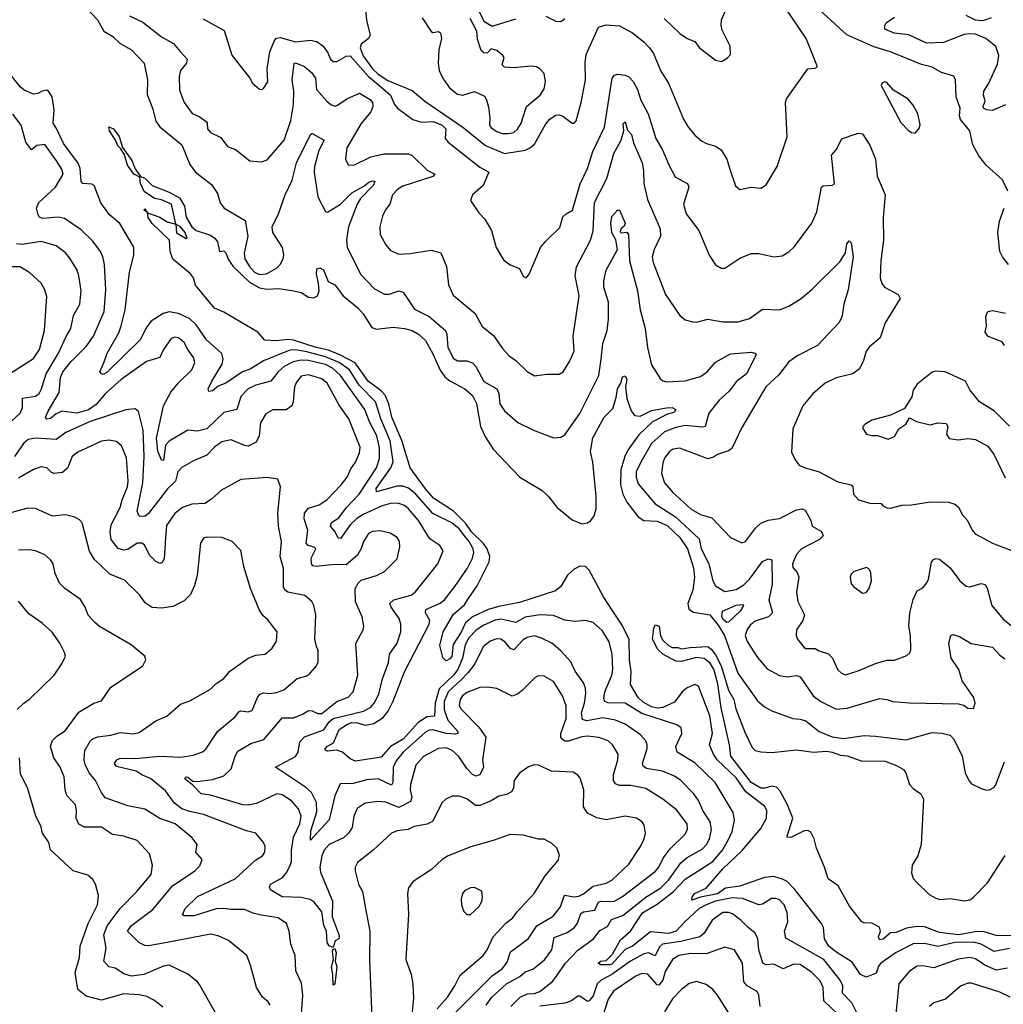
# Model space of a CAD drawing. Extents: x 1246169 to 1426871, y 660025 to 763458.
# Tile 77 of 256: x 1292922 to 1298143, y 681807 to 687035. Entities that reach past the tile are written whole.
import ezdxf

# ---------------------------------------------------------------- set-up
doc = ezdxf.new("R2010")
doc.units = 0

msp = doc.modelspace()

# ---------------------------------------------------------------- linework, layer by layer
at = {"layer": '0CON20XD'}
for points in [[(1293248.9, 687125), (1293334, 687034), (1293368.5, 686975), (1293415.2, 686945.2), (1293455, 686908.5), (1293514.3, 686875), (1293582, 686805), (1293600.4, 686715), (1293597.8, 686637.8), (1293626.7, 686565), (1293645, 686495.8), (1293665.8, 686465.8), (1293781.4, 686371.4), (1293825, 686266.7), (1293854.3, 686225), (1293939.7, 686159.7), (1293972.2, 686112.2), (1293985, 686062.5), (1294006.2, 686035), (1294118.3, 685968.3), (1294132.2, 685885), (1294112.3, 685795), (1294116.8, 685765), (1294140.9, 685725), (1294168.4, 685695), (1294195, 685682.4), (1294232, 685685), (1294284.5, 685715), (1294305, 685735.6), (1294320.4, 685765), (1294323.6, 685786.4), (1294316.4, 685825), (1294265.7, 685905), (1294262, 685935), (1294295.4, 686004.6), (1294330, 686105), (1294367.4, 686182.6), (1294391, 686275), (1294464.5, 686425.5), (1294475, 686430), (1294537.1, 686395), (1294509.4, 686340.6), (1294486.8, 686255), (1294485.3, 686225), (1294505, 686094), (1294545, 686015.8), (1294555, 686013.5), (1294624.3, 686055.7), (1294683.9, 686116.1), (1294748.6, 686151.4), (1294775, 686173.1), (1294795, 686179.5), (1294806.5, 686175), (1294797.3, 686155), (1294730.2, 686085), (1294713.8, 686056.2), (1294666.4, 685935), (1294656.2, 685866.2), (1294660, 685825), (1294732.4, 685682.4), (1294805, 685606.7), (1294857.6, 685577.6), (1294885, 685577.7), (1294935, 685594.5), (1294955, 685587.8), (1294968.3, 685571.7), (1295018.1, 685498.1), (1295095, 685459.4), (1295181.8, 685385), (1295189.1, 685365), (1295194.4, 685294.4), (1295225, 685236.5), (1295245, 685223.8), (1295295, 685223.5), (1295325, 685212.2), (1295343, 685193), (1295385, 685113.1), (1295454.4, 685075), (1295465, 685050), (1295471.2, 684995), (1295495, 684958.9), (1295566.7, 684896.7), (1295648.8, 684855), (1295755, 684813.8), (1295795, 684818.8), (1295815, 684831.2), (1295895, 684944.3), (1295995.3, 685145), (1296008, 685232), (1296017.2, 685315), (1296039.7, 685385), (1296047.8, 685445), (1296046.7, 685535), (1296022.6, 685615), (1296021.8, 685648.2), (1296034.5, 685705), (1296095.4, 685815), (1296085.5, 685865.5), (1296064.6, 685905), (1296059.8, 685955), (1296065, 685990.5), (1296095, 686024.2), (1296105, 686023.8), (1296136.2, 685955), (1296130.9, 685939.1), (1296112.5, 685925), (1296108.8, 685908.8), (1296115, 685903.6), (1296145, 685907.1), (1296153.9, 685893.9), (1296158, 685755), (1296201.6, 685595), (1296215.9, 685495), (1296241.5, 685395), (1296254.7, 685294.7), (1296275, 685202), (1296320.6, 685130.6), (1296335, 685118.1), (1296355, 685111.8), (1296455, 685117.1), (1296535, 685140), (1296571.5, 685165), (1296615, 685215.6), (1296695, 685261.1), (1296805, 685269.6), (1296824, 685265), (1296830.9, 685255), (1296779.1, 685155), (1296725, 685112.5), (1296688.2, 685061.8), (1296633.9, 685015), (1296579.1, 684945), (1296560, 684875), (1296545, 684871.6), (1296455, 684880.2), (1296405, 684870.4), (1296345, 684845.7), (1296274.7, 684785), (1296220.2, 684689.8), (1296194.7, 684635), (1296194.1, 684605), (1296205, 684570), (1296294.6, 684465), (1296403.2, 684395), (1296528, 684278), (1296539.7, 684225), (1296580.6, 684145), (1296601.2, 684055), (1296615, 684029.4), (1296665, 683997.9), (1296725, 684010), (1296765, 684034.8), (1296795, 684063.3), (1296865, 684158.4), (1296895, 684172.5), (1296915, 684167.5), (1296916.7, 684035), (1296898.9, 683955), (1296917.7, 683885), (1296895.9, 683864.1), (1296825, 683841.2), (1296799.4, 683820.6), (1296782.8, 683797.2), (1296773.4, 683765), (1296784, 683734), (1296838.3, 683648.3), (1296888.7, 683588.7), (1296955, 683552.9), (1296995.4, 683545.4), (1297045, 683552), (1297065.3, 683545.3), (1297134.3, 683444.3), (1297173.8, 683413.8), (1297255, 683373.3), (1297315, 683378.4), (1297485, 683430), (1297525.6, 683425.6), (1297555, 683414.4), (1297645, 683406.7), (1297905, 683401.4), (1297934.3, 683394.3), (1297955, 683378.8), (1297985, 683377.5), (1297993.9, 683406.1), (1297986.9, 683435), (1297924.7, 683524.7), (1297907.5, 683585), (1297865.4, 683645), (1297853.8, 683725), (1297864.4, 683765.6), (1297875, 683770.8), (1297910.2, 683760.2), (1297972.7, 683722.7), (1298085, 683702.5), (1298122.7, 683662.7), (1298151.7, 683641.7)], [(1294757.4, 687087.4), (1294762.9, 687032.9), (1294782.4, 686952.4), (1294773.8, 686935), (1294734.8, 686905), (1294728.1, 686885), (1294745, 686842.5), (1294795.2, 686775), (1294825, 686745.6), (1294875, 686711.5), (1295005, 686658.4), (1295071.8, 686601.8), (1295274.4, 686465), (1295395, 686366.4), (1295495, 686325.4), (1295605, 686342.4), (1295633.9, 686356.1), (1295653.6, 686375), (1295715, 686482.5), (1295735, 686506.5), (1295765, 686528.1), (1295785, 686530), (1295805, 686523.1), (1295853.6, 686486.4), (1295865, 686485.8), (1295875, 686498.8), (1295901.8, 686595), (1295924.6, 686715.4), (1295923.4, 686806.6), (1295929.3, 686850.7), (1295994.2, 686995), (1296035, 687008.1), (1296105, 687002.7), (1296175, 686964.5), (1296235, 686917.8), (1296265, 686885.7), (1296285.4, 686855), (1296325, 686762), (1296365, 686698.8), (1296446.1, 686506.1), (1296468.3, 686468.3), (1296505, 686421.4), (1296541.2, 686391.2), (1296567.2, 686377.2), (1296615, 686364.3), (1296645, 686344.2), (1296675.3, 686295.3), (1296690.6, 686240.6), (1296722.2, 686152.2), (1296745, 686133.8), (1296805, 686146.2), (1296855, 686141.2), (1296885, 686158.8), (1296942, 686255), (1296996.4, 686413.6), (1296985.9, 686595), (1296991.2, 686615), (1297105, 686774.2), (1297145, 686778), (1297156, 686785), (1297095.7, 686935), (1296988, 687095)], [(1296342.1, 687042.1), (1296425, 686962.5), (1296465, 686935.8), (1296505, 686918.8), (1296528.3, 686888.3), (1296615, 686820), (1296646.4, 686813.6), (1296678.3, 686831.7), (1296695, 686850), (1296692.5, 686895), (1296650.3, 686980.3), (1296644.8, 687005), (1296647.7, 687035), (1296682.8, 687115)], [(1293505, 687055.8), (1293575, 687022.1), (1293674.3, 686944.3), (1293738.3, 686908.3), (1293773.8, 686866.2), (1293810, 686825), (1293806.2, 686805), (1293775.5, 686765), (1293767.5, 686735), (1293770.3, 686660.3), (1293794, 686595), (1293836.9, 686536.9), (1293875, 686521.4), (1293911.2, 686495), (1293917.5, 686485), (1293919.4, 686455), (1293935, 686435.8), (1293988.7, 686408.7), (1294025, 686362.5), (1294066.7, 686345), (1294142.5, 686285), (1294205, 686280.6), (1294235, 686291.4), (1294325, 686395.8), (1294360.2, 686499.8), (1294375.3, 686585), (1294376.4, 686655), (1294367.7, 686715), (1294378.3, 686801.7), (1294385, 686805.5), (1294434.3, 686785.7), (1294471.1, 686755), (1294491.5, 686725), (1294496.5, 686665), (1294551.7, 686601.7), (1294574, 686585), (1294595, 686576.7), (1294609.4, 686580.6), (1294658.8, 686615), (1294725, 686645.4), (1294781.5, 686611.5), (1294794.6, 686595), (1294796.8, 686575), (1294784.7, 686545), (1294735, 686484.4), (1294658.5, 686355), (1294650.5, 686295), (1294665, 686264), (1294695, 686262.5), (1294785, 686307.7), (1294855, 686323.1), (1294985, 686323.3), (1295005, 686314.4), (1295085, 686236.9), (1295125.4, 686215.4), (1295115, 686201.9), (1294955, 686151.1), (1294929.2, 686135), (1294900.8, 686105), (1294887.1, 686055), (1294863.8, 686026.2), (1294848, 685992), (1294832.5, 685935), (1294835.6, 685895), (1294865, 685838.8), (1294889.3, 685809.3), (1294935, 685790), (1294995, 685792.7), (1295105, 685811.9), (1295156.9, 685796.9), (1295187.7, 685725), (1295198, 685628), (1295223.1, 685573.1), (1295339.2, 685475), (1295376, 685405), (1295437.6, 685357.6), (1295485, 685288.6), (1295520.2, 685250.2), (1295556, 685225), (1295615, 685166.2), (1295655, 685143.3), (1295717.7, 685152.3), (1295785, 685152.5), (1295805.8, 685165), (1295840.5, 685219.5), (1295864.5, 685275), (1295859.2, 685355), (1295891.3, 685568.7), (1295870, 685675), (1295876.6, 685723.4), (1295951.2, 685865), (1295965.3, 685914.7), (1295973.5, 686065), (1296038.3, 686191.7), (1296075.3, 686324.7), (1296115.2, 686394.8), (1296129.1, 686445), (1296125, 686482.5), (1296135, 686492.5), (1296148.1, 686448.1), (1296168.4, 686425), (1296180.5, 686380.5), (1296225.4, 686275), (1296233.3, 686235), (1296234, 686165), (1296255, 686080), (1296322.1, 685925), (1296322.5, 685885), (1296288.8, 685815), (1296279.2, 685775), (1296283.8, 685745), (1296349.2, 685575), (1296425, 685463.8), (1296455, 685442), (1296495, 685430.8), (1296515, 685429.2), (1296575, 685445.7), (1296655, 685431.5), (1296735, 685430.5), (1296795, 685447.5), (1296865, 685497.5), (1296954.5, 685494.5), (1297005, 685513.6), (1297070, 685555), (1297127.1, 685602.9), (1297275, 685748.8), (1297305, 685796.2), (1297311.8, 685845), (1297325, 685860), (1297335, 685850), (1297345.9, 685775), (1297320.3, 685600.3), (1297296.5, 685525), (1297285.6, 685455.6), (1297269.6, 685425), (1297156.9, 685305), (1297049.5, 685250.5), (1297003, 685217), (1296951.1, 685148.9), (1296881.9, 685085), (1296753.9, 684866.1), (1296702.1, 684757.9), (1296685, 684746), (1296625, 684725.8), (1296605, 684711.4), (1296575, 684703.3), (1296425, 684760.5), (1296391.2, 684755), (1296369.9, 684740.1), (1296345, 684707.1), (1296335, 684682), (1296328.4, 684625), (1296345, 684575.6), (1296388.2, 684525), (1296485.6, 684435), (1296535, 684407.3), (1296595, 684389.2), (1296695, 684285.8), (1296755, 684256.7), (1296775, 684263.3), (1296827.3, 684335), (1296855, 684361.1), (1296895, 684378), (1296955, 684387.1), (1297045, 684431.5), (1297075, 684437.5), (1297090.3, 684430.3), (1297120.8, 684375), (1297127.8, 684345), (1297177.2, 684317.2), (1297186.2, 684295), (1297166.7, 684275), (1297071.8, 684225), (1297045.5, 684195), (1297023.6, 684145), (1297026.4, 684126.4), (1297049.1, 684099.1), (1297058.2, 684075), (1297045.6, 683995), (1297052.3, 683945), (1297088.1, 683875), (1297079.2, 683845), (1297046, 683795), (1297042.9, 683765), (1297050.8, 683745), (1297085, 683700.8), (1297095, 683695.8), (1297145, 683696.7), (1297165, 683683.1), (1297215, 683667.8), (1297237.1, 683645), (1297265, 683582.9), (1297284.1, 683564.1), (1297305, 683556.7), (1297372.8, 683577.2), (1297465, 683616.7), (1297525, 683634.3), (1297565.5, 683634.5), (1297630.9, 683659.1), (1297646.6, 683673.4), (1297651.4, 683688.6), (1297650.5, 683765), (1297641.5, 683815), (1297647.5, 683885), (1297664.6, 683955.4), (1297685, 684002), (1297715, 684018), (1297736.9, 684045), (1297746.5, 684065), (1297762.1, 684155), (1297771.6, 684168.4), (1297785, 684174.4), (1297805, 684171.1), (1297860.6, 684125), (1297912.2, 684055), (1297945, 684027.5), (1297965, 684022.7), (1298025, 684040.5), (1298046.2, 684036.2), (1298056.7, 684016.7), (1298082.5, 683925), (1298142.2, 683852.2), (1298305, 683722.9)], [(1293895, 687039.4), (1294007.7, 686977.7), (1294047.1, 686847.1), (1294143.8, 686725), (1294157.7, 686697.7), (1294195, 686666.2), (1294205, 686663.8), (1294215, 686670), (1294239.4, 686705), (1294234.6, 686775), (1294249.6, 686865), (1294274.6, 686925), (1294285, 686936.2), (1294305, 686940.8), (1294385, 686917.6), (1294465, 686926.2), (1294499.5, 686919.5), (1294531.8, 686895), (1294555, 686862), (1294571.1, 686825), (1294585, 686812.7), (1294605, 686812.7), (1294655, 686841.9), (1294675, 686842.9), (1294772.6, 686732.6), (1294849.2, 686669.2), (1294889.1, 686635), (1294911.1, 686585), (1294926.5, 686565), (1295008.8, 686505), (1295055, 686490.2), (1295116.7, 686495), (1295164.5, 686475), (1295183.5, 686455), (1295180.5, 686405), (1295195.4, 686385), (1295365, 686252.7), (1295412.5, 686225), (1295382.5, 686155), (1295325, 686104.2), (1295314.3, 686075), (1295359.1, 686009.1), (1295390.8, 685975), (1295426.7, 685915), (1295450, 685825), (1295490.2, 685760.2), (1295525, 685734.2), (1295574, 685714), (1295595, 685672.5), (1295610, 685665), (1295625.6, 685684.4), (1295685.5, 685825), (1295713.1, 685856.9), (1295788.3, 685931.7), (1295805, 685987.5), (1295822.5, 686005), (1295856.6, 686023.4), (1295896, 686164), (1295935.5, 686245), (1295963.9, 686335), (1296025.8, 686465), (1296067.5, 686725), (1296078.6, 686741.4), (1296095, 686745.7), (1296135, 686741.4), (1296155, 686731.4), (1296177.6, 686707.6), (1296201.8, 686665), (1296218.2, 686608.2), (1296257.1, 686535), (1296298.5, 686405), (1296334.2, 686344.2), (1296367.5, 686265), (1296401.4, 686201.4), (1296441.7, 686178.3), (1296466, 686165), (1296472.9, 686145), (1296445.8, 686055), (1296458.6, 686005), (1296526, 685915), (1296580.8, 685785), (1296615, 685733.8), (1296645, 685716), (1296665, 685716), (1296745, 685768), (1296805, 685794.4), (1296845, 685793.1), (1296924.2, 685775.8), (1296969.1, 685780.9), (1297005, 685802.9), (1297035, 685831.4), (1297125.8, 685954.2), (1297153.8, 686015), (1297177.5, 686145), (1297186.6, 686153.4), (1297235, 686156.8), (1297246.5, 686163.5), (1297230.5, 686315), (1297255, 686344.2), (1297285, 686403.3), (1297335, 686419.6), (1297375, 686432.7), (1297395, 686429.4), (1297435, 686368.8), (1297464.5, 686294.5), (1297473.1, 686205), (1297515.6, 686105), (1297504.5, 685985), (1297506.4, 685863.6), (1297492.5, 685755), (1297490, 685665), (1297498.1, 685635), (1297512.5, 685615), (1297585, 685575.7), (1297595.6, 685554.4), (1297515.8, 685425), (1297488.6, 685345), (1297432.8, 685297.2), (1297415.8, 685275), (1297401.4, 685225), (1297379.6, 685180.4), (1297345, 685154.3), (1297255, 685132.9), (1297196.7, 685105), (1297131.1, 685048.9), (1297079.4, 684985), (1297025, 684862.5), (1297019.1, 684739.1), (1297037.9, 684697.9), (1297060, 684670), (1297086.6, 684656.6), (1297165, 684634.3), (1297265, 684580.6), (1297335.5, 684565.5), (1297344.3, 684554.3), (1297348, 684515), (1297375, 684486), (1297435, 684468.1), (1297495, 684466.7), (1297503.9, 684453.9), (1297525, 684443.3), (1297545, 684441.2), (1297605, 684457.5), (1297655, 684458.8), (1297755.8, 684474.2), (1297852.3, 684472.3), (1297885, 684462), (1297905, 684446.2), (1297925.5, 684405.5), (1297952.9, 684375), (1297977.5, 684325), (1297994, 684305), (1298085, 684255.6), (1298195, 684213.3)], [(1295057.5, 687045), (1295105, 686972.5), (1295115, 686966.7), (1295145, 686973.3), (1295156.1, 686966.1), (1295161.2, 686935), (1295146.7, 686875), (1295142.5, 686805), (1295147.5, 686765), (1295166.4, 686726.4), (1295203, 686673), (1295245, 686640), (1295274, 686634), (1295335, 686653.1), (1295388.3, 686628.3), (1295400.2, 686610.2), (1295410.9, 686570.9), (1295418.1, 686515), (1295416.2, 686475), (1295425, 686460), (1295455, 686441.4), (1295485, 686430), (1295515, 686430.8), (1295543.9, 686436.1), (1295565, 686453.3), (1295583.9, 686486.1), (1295611.2, 686575), (1295685, 686634), (1295705, 686668.8), (1295713.3, 686705), (1295705, 686748.8), (1295685, 686772.5), (1295665, 686784.2), (1295635, 686788.1), (1295545, 686779.2), (1295495, 686783.8), (1295483.3, 686795), (1295493.3, 686835), (1295486.7, 686845), (1295455, 686871.2), (1295425, 686880), (1295403, 686857), (1295385, 686858.8), (1295371.7, 686871.7), (1295352.1, 686932.1), (1295348.8, 686975), (1295312.3, 687042.3)], [(1295357.5, 687085), (1295385, 687027.5), (1295430.5, 687000.5), (1295555, 687040)], [(1295715, 687054.3), (1295767.8, 687027.8), (1295795, 687024.7), (1295815, 687041.4)], [(1298167.5, 686125), (1298138, 686185), (1298051.8, 686261.8), (1298012.8, 686312.8), (1297980.5, 686370.5), (1297965.6, 686445), (1297915.4, 686505), (1297910.9, 686525), (1297914.4, 686565), (1297893.6, 686625), (1297890, 686715), (1297880, 686735), (1297815, 686754.4), (1297765, 686783.6), (1297708, 686798), (1297544.8, 686864.8), (1297455, 686891.4), (1297313.1, 686955), (1297169.2, 687085)], [(1298111.9, 686798.1), (1298119.2, 686845), (1298102.5, 686892.5), (1298050, 686935), (1297995, 686957.6), (1297965, 686960.8), (1297935, 686955.8), (1297825, 686913.2), (1297735, 686911.3), (1297640.8, 686955), (1297564, 686964), (1297514, 686985), (1297514.2, 687005), (1297521.7, 687018.3), (1297565, 687049.4)], [(1298078.8, 687045), (1298035, 687028.5), (1297995, 687032.8), (1297946.7, 687056.7)], [(1298155, 686583.1), (1298085, 686553.5), (1298055.9, 686555.9), (1298037.1, 686565), (1298035.3, 686575), (1298046.3, 686603.7), (1298038.6, 686635), (1298040.2, 686655), (1298065.2, 686695), (1298111.9, 686798.1)], [(1294355, 685279.7), (1294215, 685224), (1294145, 685179.2), (1294105, 685164.7), (1294015, 685105.3), (1293975, 685089.2), (1293945, 685063.8), (1293925, 685061.4), (1293922.9, 685075), (1293941.4, 685115), (1293996.2, 685205), (1294002.1, 685235), (1293995, 685262.9), (1293913.2, 685335), (1293857.7, 685415), (1293825, 685446.8), (1293765, 685475.8), (1293715, 685483.7), (1293683.3, 685475), (1293620, 685435), (1293596.4, 685403.6), (1293560.3, 685335), (1293385, 685161.2), (1293365, 685151.4), (1293355, 685154), (1293347.1, 685165), (1293367.5, 685212.5), (1293385.9, 685265), (1293447.6, 685372.4), (1293460.9, 685409.1), (1293480.6, 685495), (1293503.8, 685695), (1293528.1, 685785), (1293527.9, 685827.9), (1293452.3, 685952.3), (1293398.4, 685998.4), (1293352.3, 686062.3), (1293317.5, 686155), (1293305, 686162.5), (1293257.5, 686165), (1293247.1, 686175), (1293241.8, 686245), (1293232.5, 686272.5), (1293155, 686378.5), (1293117.7, 686457.7), (1293098.5, 686485), (1293104, 686556), (1293093.8, 686625), (1293075, 686655.7), (1293065, 686661.4), (1293040, 686655), (1293017.2, 686642.8), (1292995, 686640.5), (1292945, 686660.3), (1292925, 686676.8), (1292863.4, 686755)], [(1297675, 686433.3), (1297698.3, 686461.7), (1297702, 686478), (1297690, 686535), (1297665, 686582), (1297636, 686615), (1297560.9, 686660.9), (1297525, 686701.2), (1297514, 686706), (1297499.3, 686700.7), (1297493.8, 686685), (1297598.3, 686488.3), (1297637.7, 686447.7), (1297655, 686436.7), (1297675, 686433.3)], [(1295528, 681795), (1295577.9, 681845), (1295615, 681861.5), (1295655, 681864.3), (1295682.2, 681875), (1295751.1, 681928.9), (1295775, 681961.2), (1295818.2, 682025), (1295885, 682093.8), (1295968.2, 682155), (1296001, 682199), (1296041.1, 682218.9), (1296062.3, 682257.7), (1296122.4, 682277.6), (1296245, 682374.8), (1296325.1, 682424.9), (1296365.6, 682465), (1296431.9, 682558.1), (1296465, 682586.5), (1296545, 682630.7), (1296567.8, 682655), (1296583.8, 682685), (1296594.1, 682735), (1296586.2, 682776.2), (1296547.3, 682835), (1296525, 682888.1), (1296500, 682925), (1296431.5, 682995), (1296397.4, 683017.4), (1296333.9, 683043.9), (1296249.6, 683059.6), (1296231.8, 683071.8), (1296227.7, 683085), (1296252.5, 683165), (1296252.3, 683185), (1296245, 683205.7), (1296216.7, 683236.7), (1296135, 683293.4), (1296085.2, 683315.2), (1296016.9, 683326.9), (1295932.3, 683312.3), (1295909.5, 683319.5), (1295903, 683355), (1295919.6, 683405), (1295926.4, 683456.4), (1295925.3, 683485.3), (1295915, 683514), (1295870.9, 683575), (1295847.5, 683625), (1295794.2, 683684.2), (1295746.9, 683725), (1295691.7, 683751.7), (1295655, 683763.4), (1295615, 683754.6), (1295595, 683741.5), (1295545, 683689.2), (1295526.4, 683696.4), (1295499.4, 683729.4), (1295475, 683745.4), (1295455, 683746.9), (1295419.2, 683735), (1295382.1, 683705), (1295337.6, 683615), (1295302.3, 683567.7), (1295265, 683530.4), (1295195.5, 683465), (1295174.1, 683414.1), (1295175, 683370), (1295193.6, 683315), (1295248.1, 683255), (1295247.9, 683245), (1295235, 683240.9), (1295185, 683245.1), (1295115, 683264.3), (1295095, 683261.9), (1295075, 683250.9), (1294956.4, 683145), (1294920.2, 683099.8), (1294904.8, 683065.2), (1294902.1, 682985), (1294895, 682970), (1294825, 683004.2), (1294765, 682998.3), (1294691.2, 682978.8), (1294622.7, 682977.3), (1294595, 682914.4), (1294564.5, 682785.5), (1294465, 682678), (1294467.1, 682727.1), (1294499.1, 682829.1), (1294498, 682878), (1294470.5, 682930.5), (1294439, 682959), (1294278.8, 683065), (1294385, 683123.3), (1294399.2, 683145), (1294408.9, 683201.1), (1294433.4, 683226.6), (1294535.8, 683264.2), (1294564, 683306), (1294586.1, 683323.9), (1294746.9, 683363.1), (1294785, 683384.7), (1294803.4, 683405), (1294827.2, 683452.8), (1294848.2, 683535), (1294879, 683621), (1294885.3, 683665), (1294924.6, 683725), (1294945.4, 683785), (1294944.6, 683824.6), (1294936.5, 683855), (1294892.7, 683915), (1294886.7, 683935), (1294907.1, 683955), (1294958.7, 683968.7), (1295000.5, 683979.5), (1295021.1, 683995), (1295141.5, 684145), (1295169.4, 684215), (1295152.6, 684242.6), (1295099.1, 684279.1), (1295039.2, 684375), (1294985, 684438.2), (1294964.4, 684455), (1294935, 684465.3), (1294895, 684466.9), (1294845, 684453.3), (1294745, 684407.9), (1294709.5, 684385), (1294678, 684355), (1294625, 684280.9), (1294612.3, 684282.3), (1294595.8, 684315.8), (1294571.8, 684345), (1294576.7, 684365), (1294615, 684389.7), (1294656.3, 684445), (1294724.4, 684515), (1294815, 684654.7), (1294832.2, 684705), (1294830.7, 684760.7), (1294817, 684825), (1294778.8, 684898.8), (1294753, 684965), (1294625.2, 685145), (1294582.3, 685185), (1294545, 685204.3), (1294455, 685224.6), (1294415, 685226.7), (1294372.6, 685217.4), (1294325, 685192.7), (1294294.5, 685165.5), (1294255, 685115.4), (1294175, 685094.1), (1294135, 685074), (1294095, 685034.4), (1294074.7, 684965.3), (1294005, 684948.4), (1293915, 684862.7), (1293865, 684850.8), (1293815, 684855.9), (1293715, 684796.9), (1293694.8, 684775), (1293685.3, 684695), (1293675, 684696.2), (1293654.6, 684744.6), (1293647.2, 684812.8), (1293685.7, 684984.3), (1293723.6, 685056.4), (1293764.1, 685105.9), (1293835.6, 685175), (1293850.9, 685215), (1293845, 685242), (1293813.6, 685283.6), (1293795, 685320.8), (1293765, 685345.7), (1293745, 685349.2), (1293725, 685342), (1293685.4, 685284.6), (1293665, 685240.8), (1293595, 685219.4), (1293460.5, 685125), (1293375, 685048.9), (1293328.2, 684991.8), (1293286.9, 684963.1), (1293225, 684945.2), (1293145, 684955.5), (1293115, 684942.5), (1293085, 684917.6), (1293065, 684913.1), (1293057.8, 684925), (1293073, 684957), (1293130.8, 685055), (1293138.9, 685135), (1293150.2, 685165), (1293195, 685220.7), (1293275, 685299.1), (1293314, 685355), (1293369.4, 685485), (1293379.4, 685600.6), (1293371.2, 685735), (1293362.9, 685775), (1293350.5, 685805), (1293309.2, 685859.2), (1293248.6, 685918.6), (1293159, 685979), (1293125, 685986.7), (1293045, 685979.6), (1293026.4, 685986.4), (1293018.8, 685998.8), (1293011.5, 686035), (1293022.5, 686065), (1293111.8, 686145), (1293152.2, 686215), (1293145, 686240.5), (1293116.4, 686286.4), (1293055, 686372.5), (1293013, 686367), (1292985, 686343.3), (1292955, 686384.2), (1292929.5, 686475), (1292885, 686534.3)], [(1298175, 682103.2), (1298095, 682087), (1298026.2, 682126.2), (1297985, 682136.1), (1297885, 682134.5), (1297795, 682112.8), (1297725, 682129.2), (1297665, 682127), (1297575, 682081.8), (1297492.2, 682025), (1297480.3, 682009.7), (1297467.6, 681972.4), (1297415, 681950.8), (1297384.8, 681964.8), (1297339.9, 682029.9), (1297254.6, 682085), (1297216.7, 682115), (1297194.4, 682155), (1297188, 682215), (1297177.5, 682235), (1297036.3, 682416.3), (1296995, 682457.8), (1296971.3, 682471.3), (1296925, 682484.7), (1296875, 682479.2), (1296745, 682433.7), (1296667.6, 682422.4), (1296625, 682393.1), (1296535, 682375.6), (1296490, 682360), (1296490.8, 682375), (1296504.2, 682395), (1296566.5, 682423.5), (1296655, 682526.3), (1296757.1, 682622.9), (1296855, 682740), (1296885.4, 682795), (1296887.3, 682835), (1296875, 682858.1), (1296776.9, 682935), (1296725, 683009.7), (1296624.9, 683104.9), (1296604.8, 683134.8), (1296584, 683185), (1296599, 683245), (1296585, 683338), (1296525, 683496.7), (1296505, 683504.6), (1296465, 683486.4), (1296438.4, 683465), (1296398.3, 683411.7), (1296335, 683382.5), (1296305, 683379.7), (1296275, 683386.3), (1296230.4, 683410.4), (1296203.8, 683435), (1296163.9, 683505), (1296166.8, 683573.2), (1296158.6, 683635), (1296157.1, 683745), (1296116.2, 683825), (1296070.2, 683895), (1296021.2, 683971.2), (1295945, 684111.5), (1295925, 684130.7), (1295895, 684134), (1295865, 684117.5), (1295830, 684085), (1295793.8, 684025), (1295765, 684001.9), (1295575, 683940.8), (1295465, 683919.7), (1295407.7, 683902.3), (1295325, 683864.2), (1295288, 683832), (1295265, 683782.1), (1295222.6, 683717.4), (1295215, 683653.3), (1295205, 683640.5), (1295185, 683631.2), (1295168.3, 683648.3), (1295151.7, 683711.7), (1295169.7, 683785), (1295225, 683877.5), (1295283, 683927), (1295299, 683955), (1295350.5, 684029.5), (1295414.2, 684155.8), (1295417.8, 684185), (1295402.8, 684225), (1295383.2, 684253.2), (1295320.8, 684315), (1295290.4, 684360.4), (1295225.1, 684425.1), (1295119.1, 684495), (1295075, 684544), (1294994.7, 684654.7), (1294950.5, 684800.5), (1294896.9, 684925), (1294881.4, 684995), (1294861.1, 685041.1), (1294843, 685063), (1294770.7, 685115), (1294702.9, 685212.9), (1294623.7, 685253.7), (1294561, 685281), (1294495.6, 685295), (1294375, 685333.4), (1294345, 685336.8), (1294285, 685328.9), (1294223.4, 685333.4), (1294186.4, 685376.4), (1294005, 685481.2), (1293955, 685503.3), (1293854, 685625), (1293843.9, 685663.9), (1293828.8, 685685), (1293735, 685763.3), (1293720.5, 685805), (1293716.2, 685865), (1293625, 685952.5), (1293603.3, 685985), (1293600, 686010), (1293580, 686025), (1293585, 686030), (1293600, 686010), (1293665, 685986.7), (1293705, 685962.5), (1293750, 685950), (1293727.8, 686055), (1293675, 686078.5), (1293638, 686085), (1293582.6, 686122.6), (1293562.1, 686165), (1293559.2, 686199.2), (1293526.9, 686215), (1293493.3, 686263.3), (1293477.4, 686317.4), (1293459.3, 686349.3), (1293442.7, 686365), (1293428.7, 686398.7), (1293397.9, 686445), (1293395, 686465.6), (1293419.4, 686455), (1293450.4, 686415), (1293467.1, 686357.1), (1293517.6, 686287.6), (1293533.8, 686243.8), (1293562.5, 686202.5), (1293585, 686192.9), (1293625, 686155.5), (1293715, 686119.6), (1293769.7, 686089.7), (1293796.9, 686045), (1293805, 685986.7), (1293835, 685935.7), (1293858.8, 685915), (1293935, 685891.1), (1293958, 685875), (1293972, 685855), (1293982.5, 685805), (1294005, 685807.5), (1294015, 685797.5), (1294029.3, 685759.3), (1294054.8, 685724.8), (1294141.4, 685641.4), (1294195, 685610.4), (1294235, 685603.5), (1294296.8, 685606.8), (1294375, 685595.6), (1294415, 685585.6), (1294455, 685561.1), (1294482.4, 685557.6), (1294501.9, 685568.1), (1294510.6, 685595), (1294508.6, 685635), (1294496.7, 685685), (1294498.3, 685711.7), (1294515, 685716.7), (1294535, 685707.5), (1294558.8, 685645), (1294595, 685627.5), (1294638.8, 685568.8), (1294716.7, 685505), (1294745, 685472.9), (1294790.5, 685400.5), (1294815, 685391.5), (1294905, 685402.1), (1294964.6, 685395.4), (1295005, 685384.5), (1295039.2, 685365), (1295075, 685330.8), (1295115, 685260.6), (1295153.5, 685173.5), (1295177.9, 685137.9), (1295205, 685117.2), (1295285, 685075.4), (1295325, 685038.8), (1295347.1, 684997.1), (1295368.5, 684875), (1295395, 684818), (1295435, 684754), (1295575.7, 684605), (1295695, 684534.7), (1295726.9, 684505), (1295774.4, 684445), (1295855, 684379.2), (1295905, 684358.7), (1295935, 684363.8), (1295954.1, 684375.9), (1295970.3, 684399.7), (1295981.9, 684438.1), (1295981.7, 684505), (1295963.4, 684685), (1295952.3, 684742.3), (1295963.2, 684815), (1296023.5, 684925), (1296069.8, 684970.2), (1296088.3, 685028.3), (1296095.8, 685075), (1296112.7, 685105), (1296122.1, 685137.9), (1296135, 685144.3), (1296143.8, 685125), (1296137.3, 685085), (1296144, 685024), (1296167.8, 684957.8), (1296185, 684932.5), (1296215, 684929.2), (1296275, 684960.3), (1296355, 684974.4), (1296385.4, 684975.4), (1296405.4, 684965.4), (1296395, 684949.5), (1296360.2, 684939.8), (1296281.2, 684898.8), (1296208.6, 684831.4), (1296150.4, 684749.6), (1296133.8, 684716.2), (1296113.4, 684645), (1296111.3, 684565), (1296123.4, 684515), (1296143.7, 684473.7), (1296204.8, 684394.8), (1296235, 684376.2), (1296305, 684371.5), (1296359.4, 684349.4), (1296425, 684285.2), (1296466.6, 684225), (1296498.5, 684125), (1296504.5, 684075), (1296494.6, 684005.4), (1296468.2, 683935), (1296473.3, 683905), (1296498.9, 683888.9), (1296584.8, 683874.8), (1296629.5, 683819.5), (1296662.1, 683765), (1296733.9, 683565), (1296837.7, 683417.7), (1296875, 683386.7), (1296915, 683365.5), (1297025, 683323.5), (1297065, 683321.1), (1297095, 683311.8), (1297165.4, 683255), (1297235, 683226.9), (1297295, 683218.9), (1297405, 683233.5), (1297465, 683229.6), (1297625, 683210.9), (1297765, 683250.4), (1297817, 683247), (1297861.2, 683235), (1297879.5, 683215), (1297924.6, 683125), (1297940.5, 683035), (1297959.4, 682995), (1297975, 682978.1), (1298025, 682952.7), (1298055, 682943.3), (1298070, 682945), (1298093, 682957), (1298101.1, 682968.9), (1298149.7, 683095)], [(1298170, 685735), (1298138.9, 685775), (1298124.4, 685805), (1298114.4, 685904.4), (1298122.2, 685965), (1298148.1, 686035)], [(1293805, 685872.5), (1293810, 685875), (1293800, 685905), (1293775, 685935.8), (1293750, 685950), (1293753.9, 685903.9), (1293805, 685872.5)], [(1292855, 684881.3), (1292924.6, 684945), (1292937.2, 684975), (1292935.8, 685025), (1293005, 685036.7), (1293025, 685050.5), (1293037.3, 685075), (1293062.5, 685155), (1293127.5, 685265), (1293167.6, 685352.4), (1293193.8, 685395), (1293208, 685465), (1293241.2, 685525), (1293247.5, 685595), (1293235.4, 685675), (1293225.9, 685705.9), (1293188.3, 685768.3), (1293165, 685796.9), (1293115, 685834.4), (1293035, 685857.5), (1292935, 685841.9), (1292904.4, 685844.4)], [(1292878.9, 685161.1), (1292995, 685236.5), (1293027, 685283), (1293052.7, 685385), (1293065.6, 685565), (1293053.3, 685605), (1293035, 685635.8), (1292975, 685690), (1292923.4, 685723.4), (1292875, 685722.5)], [(1298150, 685305), (1298137.3, 685325), (1298062.3, 685352.3), (1298047.5, 685375), (1298053, 685407), (1298050.5, 685459.5), (1298060, 685485), (1298085, 685491.1), (1298155, 685477.1)], [(1297371, 681751), (1297339.3, 681815), (1297290, 681865), (1297290.7, 681905), (1297277.8, 681935), (1297190, 682045), (1296988.6, 682158.6), (1296982.3, 682195), (1296998.4, 682245), (1296995, 682293.3), (1296979.4, 682335), (1296955, 682361.3), (1296935, 682368.4), (1296912.4, 682367.6), (1296865, 682338.5), (1296845, 682333.9), (1296758.6, 682368.6), (1296702.8, 682372.8), (1296615, 682354.2), (1296565, 682335.4), (1296529.2, 682315), (1296451.8, 682245), (1296405.8, 682194.2), (1296365, 682183.1), (1296269.5, 682190.5), (1296175, 682116.1), (1296135, 682096.7), (1296065, 682020.5), (1296055, 682015.3), (1296005, 682015.5), (1295992.3, 682025), (1296005, 682035.7), (1296035, 682038.9), (1296067.9, 682072.1), (1296111.7, 682148.3), (1296163.5, 682195), (1296228.4, 682291.6), (1296305, 682339.1), (1296391.7, 682405), (1296455, 682471), (1296600.6, 682565), (1296652.1, 682625), (1296686, 682685), (1296703.5, 682725), (1296716.7, 682783.3), (1296709.1, 682825), (1296612.7, 682985), (1296505, 683088.2), (1296411.9, 683145), (1296405.5, 683175), (1296435.6, 683245), (1296432.9, 683275), (1296409.8, 683289.8), (1296225, 683351.1), (1296135, 683406.2), (1296045, 683408.1), (1296028.5, 683415), (1296023.1, 683433.1), (1296028.4, 683465), (1296064.1, 683555), (1296070, 683585), (1296066.5, 683666.5), (1296050.8, 683730.8), (1296015, 683790), (1295965, 683834.3), (1295925, 683844), (1295869.7, 683839.7), (1295815, 683847.1), (1295755, 683871.8), (1295685, 683874.7), (1295605, 683862.7), (1295555, 683833.7), (1295475, 683851.5), (1295445, 683846.4), (1295385, 683819.8), (1295345, 683793.8), (1295305, 683752.7), (1295285.5, 683715), (1295272.5, 683645), (1295246.7, 683585), (1295224.1, 683555), (1295148.8, 683481.2), (1295126.8, 683405), (1295122.7, 683337.3), (1295085, 683333), (1295036.6, 683303.4), (1294956.9, 683215), (1294890, 683175), (1294841.2, 683118.8), (1294705, 683097.5), (1294675, 683110.8), (1294635.7, 683145.7), (1294605, 683155.9), (1294555, 683150.4), (1294545.8, 683155), (1294543.9, 683163.9), (1294555, 683178.2), (1294588.1, 683195), (1294618, 683265), (1294661.1, 683295), (1294685, 683302.7), (1294715, 683300.9), (1294755, 683288.8), (1294802.3, 683297.7), (1294851, 683329), (1294876.7, 683363.3), (1294905, 683415.6), (1294965, 683571.5), (1295094.7, 683825), (1295098.1, 683845), (1295075.9, 683885), (1295076.7, 683903.3), (1295153.7, 683936.3), (1295175.9, 683955), (1295232.3, 684025), (1295297.9, 684122.1), (1295324.7, 684175), (1295332.9, 684205), (1295329, 684225), (1295308.3, 684265), (1295285, 684292.5), (1295255, 684331), (1295215, 684363.3), (1295115, 684413.4), (1295024.9, 684514.9), (1294985, 684546.7), (1294955, 684557.7), (1294925, 684558.5), (1294815, 684527.5), (1294814.2, 684545), (1294892.5, 684655), (1294903.5, 684686.5), (1294887.9, 684797.9), (1294839.4, 684915), (1294810.2, 685005), (1294724.1, 685094.1), (1294671.6, 685175), (1294616.9, 685215), (1294545, 685245.4), (1294445, 685271.3), (1294385, 685282), (1294355, 685279.7)], [(1298175, 684876.2), (1298097.1, 684957.1), (1298015.8, 685005.8), (1297965, 685070), (1297942.5, 685115), (1297835, 685166), (1297785, 685168.8), (1297765, 685163.3), (1297685, 685100), (1297665, 685067.5), (1297657.7, 685032.3), (1297618.8, 684971.2), (1297544.1, 684935.9), (1297445, 684908.8), (1297407.5, 684885), (1297397.5, 684875), (1297396.7, 684865), (1297417.5, 684835), (1297445, 684826.2), (1297475, 684827.5), (1297531.7, 684808.3), (1297565, 684821.2), (1297588.3, 684861.7), (1297625, 684887.5), (1297645, 684920), (1297682, 684902), (1297754.2, 684884.2), (1297795, 684894), (1297840, 684890), (1297848.8, 684875), (1297842, 684835), (1297855, 684812), (1297905, 684804.3), (1297955, 684811.4), (1297995, 684806.7), (1298060.3, 684770.3), (1298094.2, 684725), (1298153, 684603)], [(1295397.5, 681802.5), (1295428.7, 681845), (1295505, 681915.3), (1295576.2, 681955), (1295605, 681978.2), (1295645, 681993.2), (1295706.7, 682043.3), (1295746.7, 682095), (1295758.3, 682161.7), (1295825, 682186.6), (1295865, 682211.8), (1295883, 682237), (1295900.9, 682289.1), (1295915, 682297.1), (1295974.3, 682305.7), (1295993.2, 682346.8), (1296005, 682354.2), (1296075, 682351.7), (1296121.1, 682378.9), (1296295, 682511.1), (1296315, 682534.5), (1296337, 682583), (1296375, 682632.3), (1296451.8, 682708.2), (1296466.9, 682735), (1296463.9, 682765), (1296408.9, 682838.9), (1296335, 682895.4), (1296245, 682953.1), (1296165, 682969.1), (1296105, 682968.2), (1296085, 682976.7), (1296074.2, 682994.2), (1296073.2, 683025), (1296096.9, 683105), (1296098.9, 683135), (1296068.5, 683185), (1296045.2, 683205.2), (1295995, 683222.5), (1295935, 683230.6), (1295905, 683227.5), (1295835, 683203.5), (1295815, 683204.7), (1295802.5, 683212.5), (1295794.7, 683225), (1295793.3, 683245), (1295823.3, 683325), (1295821.9, 683391.9), (1295802.9, 683445), (1295755, 683521.1), (1295705, 683548.6), (1295675, 683550.6), (1295658, 683542), (1295591.4, 683475), (1295565, 683453.3), (1295535, 683443.1), (1295455, 683483.1), (1295405, 683491.5), (1295365, 683488.5), (1295295, 683461.6), (1295272.5, 683445), (1295259.1, 683425), (1295255.3, 683395), (1295263.8, 683375), (1295358.6, 683278.6), (1295395.4, 683225), (1295377.5, 683105), (1295384.5, 683065), (1295364.2, 683025), (1295345, 683017.3), (1295325, 683027.3), (1295295, 683058.2), (1295252.9, 683122.9), (1295215.2, 683155.2), (1295185, 683167.6), (1295145, 683165.3), (1295065, 683122), (1295024.4, 683075.6), (1294996, 682974), (1294994.2, 682945), (1295003.1, 682905), (1294996.7, 682883.3), (1294935, 682852.5), (1294865, 682880.7), (1294824, 682884), (1294756.1, 682873.9), (1294713.1, 682846.9), (1294694.6, 682805.4), (1294686.1, 682745), (1294666.8, 682715), (1294639.7, 682690.3), (1294565, 682654.7), (1294537.6, 682625), (1294525.3, 682595), (1294515.3, 682535), (1294517.6, 682507.6), (1294581.3, 682355), (1294580.4, 682270.4), (1294618, 682172), (1294615.8, 682154.2), (1294596.4, 682143.6), (1294585, 682107.5), (1294565, 682117.8), (1294554.1, 682134.1), (1294550.5, 682195), (1294536.7, 682225), (1294525, 682297.5), (1294485, 682348.2), (1294462.7, 682362.7), (1294415, 682373.5), (1294315, 682376.7), (1294253.1, 682415), (1294248.5, 682425), (1294253.5, 682445), (1294315, 682478.5), (1294336.3, 682503.7), (1294356.5, 682543.5), (1294364.3, 682565), (1294363.7, 682625), (1294375.2, 682694.8), (1294407.8, 682765), (1294415.2, 682805), (1294401.8, 682845), (1294365, 682887.7), (1294315, 682918.5), (1294286.5, 682923.5), (1294178, 682872), (1294135, 682864.4), (1294106.2, 682866.2), (1293935, 682918), (1293885, 682924.1), (1293841.1, 682971.1), (1293796.2, 683005), (1293805, 683014.5), (1293815, 683013.3), (1293841.5, 682991.5), (1293865, 682988.9), (1293945, 683000.8), (1294005, 683019.6), (1294043.9, 683056.1), (1294065.3, 683124.7), (1294080.1, 683149.9), (1294148.2, 683191.8), (1294217.5, 683212.5), (1294282.1, 683287.9), (1294315, 683327.1), (1294375, 683328.2), (1294423.6, 683346.4), (1294455, 683366.2), (1294475, 683365.4), (1294505, 683351.3), (1294525, 683351.3), (1294605, 683415.4), (1294665, 683436.7), (1294691.5, 683465), (1294716.4, 683555), (1294706.8, 683723.2), (1294744.2, 683795), (1294748.1, 683815), (1294738.9, 683865), (1294704.6, 683944.6), (1294703.1, 684015), (1294717.5, 684042.5), (1294735, 684059.2), (1294815, 684082.9), (1294857.5, 684105), (1294925, 684172), (1294939.4, 684235), (1294937.1, 684265), (1294925, 684286), (1294888.3, 684308.3), (1294835, 684320.9), (1294795, 684316.9), (1294773.6, 684306.4), (1294746.9, 684265), (1294733.8, 684226.2), (1294715, 684190.8), (1294655, 684140.5), (1294595, 684141.8), (1294495, 684131.1), (1294478, 684135), (1294470, 684145), (1294468.2, 684175), (1294494.4, 684225), (1294484.6, 684234.6), (1294452.9, 684242.9), (1294443.1, 684255), (1294451.6, 684325), (1294432.2, 684385), (1294432.8, 684415), (1294455, 684441.6), (1294510.5, 684459.5), (1294551.9, 684485), (1294627.8, 684565), (1294659.1, 684605), (1294679.7, 684650.3), (1294705, 684685.8), (1294725.4, 684735), (1294729.2, 684765), (1294669.6, 684915), (1294617.8, 684987.8), (1294553.1, 685105), (1294525, 685127.2), (1294455, 685148.9), (1294415, 685141.5), (1294390.4, 685109.6), (1294381.1, 685085), (1294374, 685006), (1294365.9, 684984.1), (1294336.6, 684963.4), (1294265, 684963.3), (1294227.8, 684942.2), (1294199.1, 684895), (1294192.2, 684825), (1294177.7, 684792.3), (1294135, 684771.1), (1294114.3, 684774.3), (1294045, 684803.6), (1293995, 684793.3), (1293955.7, 684765), (1293915, 684721.8), (1293845, 684692.5), (1293782.7, 684657.3), (1293761.5, 684635), (1293748.9, 684585), (1293705.6, 684544.4), (1293605, 684413.1), (1293585, 684397.8), (1293555, 684398.8), (1293545.5, 684425.5), (1293576, 684575), (1293581.9, 684715), (1293577.5, 684855), (1293552.9, 684955), (1293535, 684968.1), (1293485, 684963.8), (1293295, 684901.5), (1293167.1, 684842.9), (1293115, 684806.7), (1293005, 684813), (1292966.5, 684805), (1292942.3, 684785), (1292894.1, 684715)], [(1294414.7, 681705), (1294425.3, 681855), (1294418.3, 681918.3), (1294387.8, 681985), (1294383.8, 682065), (1294360.4, 682125), (1294351.9, 682195), (1294338.6, 682235), (1294293.3, 682265), (1294205, 682279.6), (1294165, 682288.5), (1294115, 682309.7), (1294045, 682309.2), (1294005, 682315.7), (1293965, 682313), (1293847.1, 682277.1), (1293795, 682276), (1293785, 682282.5), (1293800.8, 682315), (1293865, 682379.1), (1294065, 682472.3), (1294175, 682573.5), (1294211.2, 682595), (1294222.1, 682615), (1294225.3, 682645.3), (1294215.9, 682665.9), (1294175, 682715.8), (1294125, 682728.6), (1293897.5, 682815), (1293825, 682829.5), (1293782.9, 682845), (1293744, 682874), (1293695, 682940), (1293616.2, 683005), (1293572.6, 683022.6), (1293540, 683045), (1293435, 683068.8), (1293425.7, 683085), (1293436.9, 683105), (1293455, 683113.8), (1293535, 683111.8), (1293665, 683124.1), (1293775, 683119.2), (1293845, 683130), (1293892.8, 683147.2), (1293908.8, 683161.2), (1293973.6, 683256.4), (1294065, 683332.9), (1294085, 683360), (1294095.5, 683365.5), (1294135, 683360.5), (1294155, 683367.5), (1294183.8, 683436.2), (1294197, 683453), (1294215, 683460), (1294245, 683457.3), (1294285, 683463.1), (1294324, 683476), (1294395, 683536.7), (1294445, 683551.4), (1294464, 683565), (1294496.6, 683603.4), (1294505.6, 683625), (1294506.6, 683683.4), (1294495.7, 683714.3), (1294489.1, 683745), (1294493.1, 683875), (1294483.1, 683925), (1294472.2, 683945), (1294435, 683977.5), (1294344.8, 683994.8), (1294330, 684005), (1294321.7, 684021.7), (1294321.4, 684121.4), (1294303.8, 684183.8), (1294311.2, 684265), (1294295.5, 684345), (1294291.2, 684415), (1294305.8, 684555), (1294292.5, 684595), (1294235, 684603.8), (1294095, 684593.1), (1293992.4, 684537.6), (1293940.3, 684489.7), (1293903.9, 684466.1), (1293835, 684462.3), (1293785, 684445.4), (1293745, 684413.3), (1293700.5, 684349.5), (1293695.7, 684284.3), (1293688.1, 684171.9), (1293678, 684152), (1293665, 684147.1), (1293645, 684157.8), (1293611.5, 684191.5), (1293585, 684242.9), (1293572, 684255), (1293545, 684256.2), (1293495, 684221.8), (1293475, 684217.3), (1293445, 684226.5), (1293406.8, 684275), (1293401.9, 684315), (1293407.3, 684352.7), (1293455.2, 684444.8), (1293464.8, 684485), (1293493.5, 684555), (1293497.4, 684585), (1293488.3, 684708.3), (1293461.7, 684771.7), (1293435, 684795.5), (1293395, 684802.9), (1293355, 684797.7), (1293230.9, 684739.1), (1293200.5, 684715), (1293176.2, 684653.8), (1293148.7, 684631.3), (1293105, 684625.4), (1293090.9, 684630.9), (1293065, 684655.6), (1293035, 684660.5), (1292995, 684646.4), (1292915, 684601.2)], [(1294251.4, 681801.4), (1294240, 681820), (1294210, 681845), (1294178.6, 681895), (1294146.9, 682015), (1294127.5, 682065), (1294030, 682145), (1293975, 682169.5), (1293935, 682178.5), (1293704.8, 682135.2), (1293605, 682117.1), (1293585, 682118.9), (1293554.7, 682134.7), (1293494, 682195), (1293515, 682225.5), (1293629.2, 682310.8), (1293733.1, 682435), (1293850.5, 682515), (1293877.5, 682542.5), (1293890.5, 682575), (1293856.4, 682615), (1293863.8, 682655), (1293835, 682691.5), (1293746.9, 682765), (1293665, 682792.9), (1293585, 682842.8), (1293495, 682861.3), (1293375, 682903.5), (1293355, 682930.6), (1293323.9, 682995), (1293291.2, 683035), (1293269.5, 683079.5), (1293263.5, 683105), (1293268.2, 683155), (1293295, 683204.3), (1293306.9, 683215), (1293335, 683227.5), (1293405, 683235.4), (1293455, 683249.6), (1293525, 683242.5), (1293555, 683249.4), (1293645, 683311.9), (1293702.6, 683337.4), (1293775, 683400), (1293825, 683418.1), (1293935, 683479.2), (1293965, 683510.8), (1294005, 683537.5), (1294035, 683574), (1294135, 683644.5), (1294175, 683660.6), (1294225, 683666.2), (1294261.7, 683698.3), (1294284, 683735), (1294288, 683785), (1294238.6, 683848.6), (1294211.9, 683871.9), (1294192.4, 683902.4), (1294146.5, 684015), (1294111.9, 684131.9), (1294095, 684216.7), (1294050, 684265), (1293995, 684285.6), (1293915, 684288), (1293897.3, 684282.7), (1293880.8, 684255), (1293864.1, 684084.1), (1293850.3, 684029.7), (1293828, 683982), (1293795, 683949.2), (1293735, 683918.6), (1293675, 683910), (1293625, 683913.1), (1293587.8, 683937.8), (1293559.5, 683979.5), (1293478.3, 684058.3), (1293400.8, 684090.8), (1293318.7, 684168.7), (1293292.2, 684212.2), (1293253.2, 684363.2), (1293239.5, 684379.5), (1293215, 684394.2), (1293165, 684405.7), (1293095, 684398.9), (1293005, 684440), (1292965, 684440.9), (1292786.1, 684393.9)], [(1293515, 683564), (1293575, 683603.3), (1293591.2, 683635), (1293586.7, 683655), (1293513.8, 683715), (1293345, 683812.9), (1293319.2, 683835), (1293285, 683873.8), (1293270, 683915), (1293245, 683955.6), (1293160.6, 684015), (1293132.6, 684042.6), (1293110, 684095), (1293098.9, 684145), (1293085, 684167.5), (1293055, 684192.9), (1293005, 684214.4), (1292975, 684220.5), (1292915, 684218.5)], [(1297395, 683990), (1297415, 683992.5), (1297431.2, 684015), (1297443.8, 684055), (1297439.5, 684099.5), (1297429.3, 684119.3), (1297416.2, 684126.2), (1297350, 684105), (1297335, 684090), (1297330, 684075), (1297335, 684040), (1297347.5, 684025), (1297395, 683990)], [(1292908.3, 683371.7), (1292943.6, 683406.4), (1292973.9, 683426.1), (1293105.4, 683554.6), (1293145.6, 683615), (1293164, 683655), (1293160, 683675), (1293134.2, 683725), (1293093.4, 683783.4), (1293041.3, 683831.3), (1292970.9, 683880.9), (1292915, 683946.7)], [(1296675, 683834.7), (1296657.7, 683847.7), (1296648, 683865), (1296651.7, 683895), (1296725.4, 683925.4), (1296760, 683930), (1296763.8, 683925), (1296746.9, 683895), (1296685, 683836.5), (1296675, 683834.7)], [(1298185, 682169.3), (1298105, 682172.5), (1298041.5, 682191.5), (1298005, 682193.9), (1297904.9, 682174.9), (1297805, 682188.3), (1297725, 682217.6), (1297685, 682218.9), (1297629.3, 682210.7), (1297575, 682187.1), (1297545, 682185.5), (1297505, 682153.2), (1297485, 682149.6), (1297480, 682165), (1297491.9, 682195), (1297486.3, 682216.3), (1297445, 682236.9), (1297405, 682238.6), (1297391.2, 682245), (1297327.2, 682327.2), (1297265.6, 682435), (1297212.6, 682472.6), (1297194.6, 682535), (1297151.2, 682635), (1297139.6, 682685), (1297120.9, 682720.9), (1297105, 682730), (1297085, 682728.2), (1297015, 682693.1), (1296993.6, 682693.6), (1297025.4, 682795), (1296996.6, 682866.6), (1296958.8, 682938.8), (1296939.3, 682959.3), (1296915, 682965.2), (1296876.2, 682953.8), (1296855, 682954.3), (1296805.2, 682985), (1296696.8, 683125), (1296688.9, 683185), (1296645, 683380), (1296627.5, 683507.5), (1296606.4, 683586.4), (1296585, 683619.4), (1296555, 683643.1), (1296515, 683647.8), (1296432.3, 683627.7), (1296405, 683628.4), (1296335, 683665.3), (1296309.9, 683689.9), (1296280, 683745), (1296287, 683803), (1296295, 683820.8), (1296315.6, 683815), (1296322.5, 683762.5), (1296335, 683740.6), (1296365, 683711.2), (1296385, 683701.8), (1296415, 683701.2), (1296435, 683694), (1296480.4, 683700.4), (1296575, 683706.2), (1296592.9, 683692.9), (1296615, 683662.1), (1296645, 683604.5), (1296684.4, 683474.4), (1296711.9, 683425), (1296722.6, 683375), (1296771.1, 683251.1), (1296810.4, 683170.4), (1296825, 683154.3), (1296855, 683146.7), (1296915, 683144.5), (1297045, 683157.9), (1297135, 683144.7), (1297205, 683150.5), (1297235, 683146.2), (1297279.4, 683129.4), (1297315, 683125.4), (1297389, 683099), (1297515, 683096.8), (1297576.5, 683075), (1297613.4, 683053.4), (1297626.2, 683035), (1297645, 682973.6), (1297665, 682951.8), (1297704.6, 682924.6), (1297718.5, 682895), (1297707.2, 682655), (1297689.7, 682595), (1297658.4, 682545), (1297654.8, 682504.8), (1297664.7, 682475), (1297682.4, 682455), (1297749.7, 682389.7), (1297785, 682370.4), (1297806.2, 682363.8), (1297862.2, 682367.8), (1297936.6, 682356.6), (1297965, 682361), (1297985.4, 682374.6), (1298058.3, 682451.7), (1298153.7, 682596.3)], [(1293969.2, 681745), (1293878, 681908), (1293865.5, 681925.5), (1293815, 681966.9), (1293715, 682014.5), (1293685, 682009.5), (1293580, 681965), (1293515, 681955.7), (1293475, 681968.6), (1293427.8, 681997.8), (1293394.7, 682004.7), (1293368.5, 682035), (1293380.6, 682105), (1293367.9, 682175), (1293386.2, 682223.8), (1293455.2, 682314.8), (1293543.6, 682405), (1293620, 682495), (1293626.7, 682545), (1293611.4, 682605), (1293545, 682676.9), (1293475, 682700), (1293415, 682707.5), (1293355, 682746.9), (1293265, 682746.7), (1293235, 682762.5), (1293221.8, 682795), (1293223.8, 682835), (1293217.3, 682865), (1293171.1, 682915), (1293162.3, 682945), (1293157.3, 683015), (1293136.9, 683065), (1293103.3, 683115), (1293085.5, 683175), (1293095, 683207.8), (1293119, 683231), (1293162.1, 683257.9), (1293235, 683357.1), (1293315, 683406.4), (1293355, 683418.6), (1293405, 683491.2), (1293515, 683564)], [(1293681.7, 681791.7), (1293636.8, 681826.8), (1293597.3, 681847.3), (1293556.4, 681856.4), (1293475, 681861.8), (1293355, 681828.9), (1293275, 681848.9), (1293230.9, 681885), (1293215.5, 681975), (1293239.1, 682055), (1293242.9, 682115), (1293284.7, 682235), (1293334.7, 682335.3), (1293340, 682385), (1293324.4, 682445), (1293309.4, 682469.4), (1293283, 682493), (1293205.5, 682515.5), (1293085, 682626.2), (1293076, 682665), (1293041.9, 682715), (1293034.2, 682755), (1293007.5, 682805), (1292965, 682950), (1292925, 683030), (1292920.8, 683115)], [(1295226.5, 681753.5), (1295430.7, 681959.3), (1295485, 681996.2), (1295509.5, 682030.5), (1295526.2, 682085), (1295621.2, 682155), (1295667, 682223), (1295752.9, 682275), (1295792.3, 682325), (1295813.7, 682386.3), (1295865, 682377.5), (1295889.6, 682380.4), (1295915, 682393.1), (1295965, 682434.7), (1296035, 682449.4), (1296064.4, 682465), (1296155, 682551.5), (1296216.9, 682645), (1296236.2, 682685), (1296243.6, 682715), (1296237.1, 682757.1), (1296225.4, 682775.4), (1296196.2, 682795), (1296135, 682805.4), (1296035, 682785.9), (1295985, 682796.1), (1295935, 682821.1), (1295914.6, 682855), (1295915.5, 682945.5), (1295896.9, 683006.9), (1295885, 683023.3), (1295859.7, 683039.7), (1295744.5, 683044.5), (1295675, 683076), (1295652.3, 683077.7), (1295621.7, 683068.3), (1295575.5, 683034.5), (1295546, 682995), (1295542.5, 682955), (1295532.9, 682935), (1295505, 682920), (1295465, 682911.5), (1295425, 682886.7), (1295365, 682862.3), (1295341.5, 682861.5), (1295295, 682897.5), (1295255, 682911.5), (1295217.9, 682912.1), (1295183.4, 682896.6), (1295165, 682878.8), (1295113.3, 682776.7), (1295085, 682763.6), (1295015, 682750), (1294984.5, 682735.5), (1294925, 682728.5), (1294895, 682715.6), (1294798.6, 682625), (1294715, 682560), (1294701.9, 682535), (1294702.9, 682515), (1294719.5, 682445), (1294741.8, 682405), (1294755.7, 682324.3), (1294779.6, 682195), (1294779.1, 682045), (1294790.7, 681735)], [(1295137.8, 681782.2), (1295191.8, 681845), (1295231.5, 681905), (1295259.1, 681960.8), (1295382.5, 682065), (1295403.2, 682095), (1295435.7, 682164.3), (1295502.7, 682237.3), (1295540, 682265), (1295560, 682295), (1295652.9, 682395), (1295710.9, 682489.1), (1295780.5, 682569.5), (1295787.7, 682597.7), (1295773.3, 682635), (1295745, 682662), (1295705, 682684.2), (1295675, 682684), (1295594.5, 682704.5), (1295525, 682708.9), (1295435, 682675.6), (1295317, 682643), (1295195.3, 682594.7), (1295164.2, 682575), (1295108.3, 682521.7), (1295010.5, 682459.5), (1294985.8, 682425), (1294980, 682395), (1294985.5, 682285), (1294970.6, 682045), (1294999.5, 681965), (1295007.8, 681915), (1295012.5, 681835), (1295004, 681755)], [(1295315, 682284.2), (1295359.2, 682325), (1295375, 682353.3), (1295378.6, 682375), (1295375, 682406.7), (1295335, 682427.5), (1295314.3, 682425.7), (1295285, 682411.2), (1295272.5, 682395), (1295264.3, 682365), (1295266, 682335), (1295279.5, 682299.5), (1295294.3, 682284.3), (1295315, 682284.2)], [(1297263.9, 681753.9), (1297190.7, 681825), (1297187.4, 681895), (1297171, 681931), (1297126.6, 681975), (1297065, 682018.1), (1297030.2, 682019.7), (1296975, 681994.6), (1296925, 682018.9), (1296885, 682016.7), (1296866.7, 682025), (1296845.3, 682095), (1296839.2, 682155), (1296826.4, 682185), (1296786.1, 682216.1), (1296752.3, 682252.3), (1296705, 682286.7), (1296684.7, 682294.7), (1296655, 682293.2), (1296596.7, 682253.3), (1296555.3, 682185), (1296532.5, 682165), (1296430.3, 682139.7), (1296334.5, 682125), (1296318.1, 682111.9), (1296295, 682064.7), (1296259.3, 682079.3), (1296235, 682074.4), (1296164.1, 682035.9), (1296065.6, 681964.5), (1296008.1, 681935), (1295987.8, 681915), (1295965, 681851.5), (1295945, 681824.4), (1295935, 681821.1), (1295895, 681850.6), (1295885, 681849.5), (1295850.4, 681825), (1295815, 681812.2), (1295683.4, 681796.6)], [(1294585, 681907.5), (1294583.8, 681965), (1294576, 682005), (1294587.5, 682045), (1294582.5, 682087.5), (1294585, 682100), (1294595, 682102.5), (1294601.7, 682081.7), (1294597.1, 682035), (1294604.6, 682005), (1294595, 681913.3), (1294585, 681907.5)], [(1296852.5, 681795), (1296845.4, 681855), (1296835.5, 681875), (1296783.3, 681905), (1296766.1, 681925), (1296758.5, 682025), (1296715.7, 682095.7), (1296665, 682109.6), (1296565, 682073.7), (1296485, 682076), (1296420, 682065), (1296386.8, 682045), (1296348.6, 681981.4), (1296334.8, 681935), (1296315, 681907.5), (1296305, 681910.4), (1296256.4, 681966.4), (1296225, 681970.6), (1296189.1, 681955), (1296073.7, 681876.3), (1296046.1, 681833.9), (1296017.9, 681745)], [(1298165, 681998.9), (1298105, 681987.4), (1298044.2, 682014.2), (1297995, 682048), (1297965, 682055.9), (1297903.2, 682046.8), (1297775, 682000.9), (1297715, 682010.4), (1297685, 682008.8), (1297645, 681982.2), (1297588.5, 681915), (1297573.3, 681756.7)], [(1296714.5, 681715), (1296625.3, 681855.3), (1296601.4, 681885), (1296565, 681912.2), (1296515, 681928.5), (1296475, 681916.7), (1296435, 681885.6), (1296386.4, 681835), (1296345, 681766.9)], [(1298179.4, 681845), (1298125, 681870.4), (1297975, 681918.6), (1297955, 681919.4), (1297915, 681902.9), (1297836.6, 681833.4), (1297775, 681814.3), (1297750.8, 681795)]]:
    msp.add_lwpolyline(points, dxfattribs=at)

doc.saveas('drawing.dxf')
